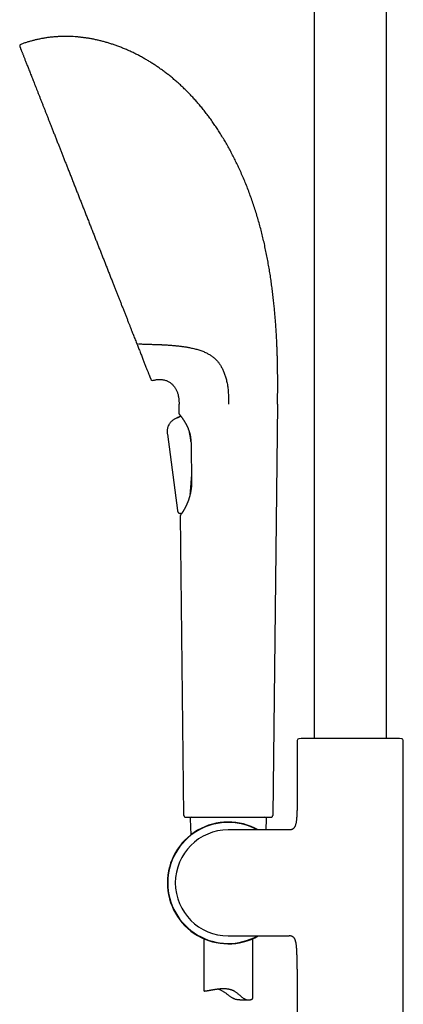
# Model space of a CAD drawing. Header units: millimetres. Extents: x 8 to 839, y 12 to 2009.
# Tile 17 of 22: x 64 to 181, y 1498 to 1798. Entities that reach past the tile are written whole.
import ezdxf

# ---------------------------------------------------------------- set-up
doc = ezdxf.new("R2010")
doc.units = ezdxf.units.MM

msp = doc.modelspace()

# ---------------------------------------------------------------- linework, layer by layer
at = {"color": 7, "linetype": 'Continuous', "lineweight": 30}
for p, q in [((153.48, 1946.72), (153.48, 1579.37)), ((175.48, 1579.37), (175.48, 1946.72)), ((112.38, 1678.38), (112.34, 1681.32)), ((142.34, 1681.32), (140.85, 1555.9)), ((112.89, 1677.6), (111.9, 1677.2)), ((112.06, 1677.27), (112.89, 1677.6)), ((112.89, 1677.63), (112.89, 1677.6)), ((109.1, 1674.74), (109.12, 1674.79)), ((111.9, 1677.2), (111.89, 1677.2)), ((111.9, 1677.2), (112.06, 1677.27)), ((111.9, 1677.2), (111.9, 1677.2)), ((108.77, 1672.2), (111.88, 1648.85)), ((108.77, 1672.2), (111.88, 1648.85)), ((115.54, 1672.55), (115.5, 1672.74)), ((116.12, 1658.69), (116.14, 1659.15)), ((115.76, 1654.12), (115.74, 1653.94)), ((111.88, 1648.85), (111.88, 1648.85)), ((111.88, 1648.85), (111.88, 1648.85)), ((112.7, 1648.03), (112.72, 1648.02)), ((112.75, 1647.43), (112.75, 1647.39)), ((112.93, 1647.68), (112.92, 1647.67)), ((113.83, 1555.9), (112.74, 1647.39)), ((148.33, 1578.82), (148.33, 1561.72)), ((149.48, 1579.37), (148.8, 1579.32)), ((179.49, 1579.37), (149.48, 1579.37)), ((180.17, 1579.32), (179.49, 1579.37)), ((180.63, 1464.18), (180.63, 1578.82)), ((115.71, 1554.88), (115.92, 1550.03)), ((138.82, 1551.55), (138.97, 1554.88)), ((145.34, 1551.55), (127.34, 1551.55)), ((145.91, 1551.55), (145.34, 1551.55)), ((119.84, 1518.43), (119.84, 1502.52)), ((127.34, 1519.25), (145.34, 1519.25)), ((134.84, 1500.31), (134.84, 1518.43)), ((145.34, 1519.25), (145.91, 1519.25)), ((148.33, 1509.08), (148.33, 1464.18)), ((130.88, 1499.72), (133.52, 1499.72))]:
    msp.add_line(p, q, dxfattribs=at)
for centre, radius, start, end in [((64.31, 1790.47), 0.5, 110.6916, 201.48), ((104.23, 1689.02), 0.5, 201.48, 286.4226), ((112.68, 1678.38), 0.3, 180.6825, 220.5574), ((113.04, 1647.4), 0.3, 136.4469, 180.6825), ((148.83, 1578.82), 0.5, 93.928, 180), ((180.13, 1578.82), 0.5, 0, 86.072), ((116.21, 1554.9), 0.5, 90, 182.4813), ((138.47, 1554.9), 0.5, 357.5187, 90), ((127.34, 1535.4), 18.56, 60.5101, 180), ((127.34, 1535.4), 18.44, 61.1532, 180), ((127.34, 1535.4), 16.15, 90, 180), ((127.34, 1535.4), 18.56, 180, 299.5092), ((127.34, 1535.4), 18.44, 180, 298.843), ((127.34, 1535.4), 16.15, 180, 270)]:
    msp.add_arc(centre, radius, start, end, dxfattribs=at)
for points, knots in [([(75.55, 1793.32), (75.18, 1793.29), (74.45, 1793.25), (73.36, 1793.14), (72.28, 1793.01), (71.2, 1792.85), (70.13, 1792.65), (69.08, 1792.43), (68.06, 1792.18), (67.07, 1791.92), (66.08, 1791.62), (65.1, 1791.3), (64.45, 1791.06), (64.13, 1790.94)], [0, 0, 0, 0, 0.093541, 0.186931, 0.280202, 0.373391, 0.466535, 0.559673, 0.647523, 0.735442, 0.823467, 0.91164, 1, 1, 1, 1]), ([(142.11, 1700.19), (142.08, 1700.68), (142.04, 1701.67), (141.95, 1703.16), (141.85, 1704.67), (141.74, 1706.2), (141.62, 1707.76), (141.49, 1709.34), (141.33, 1710.99), (141.15, 1712.71), (140.95, 1714.5), (140.73, 1716.31), (140.48, 1718.13), (140.22, 1719.96), (139.93, 1721.81), (139.61, 1723.66), (139.27, 1725.52), (138.91, 1727.39), (138.52, 1729.25), (138.11, 1731.09), (137.67, 1732.93), (137.2, 1734.76), (136.71, 1736.6), (136.17, 1738.44), (135.61, 1740.29), (135.01, 1742.13), (134.38, 1743.95), (133.72, 1745.75), (133.04, 1747.53), (132.33, 1749.28), (131.6, 1751.02), (130.86, 1752.67), (130.12, 1754.25), (129.39, 1755.75), (128.64, 1757.23), (127.87, 1758.69), (127.07, 1760.14), (126.25, 1761.56), (125.41, 1762.96), (124.56, 1764.31), (123.71, 1765.62), (122.85, 1766.88), (121.98, 1768.12), (121.09, 1769.33), (120.18, 1770.52), (119.25, 1771.68), (118.32, 1772.79), (117.41, 1773.84), (116.51, 1774.83), (115.59, 1775.81), (114.66, 1776.75), (113.71, 1777.68), (112.75, 1778.58), (111.78, 1779.45), (110.8, 1780.3), (109.8, 1781.13), (108.79, 1781.93), (107.77, 1782.7), (106.76, 1783.44), (105.76, 1784.14), (104.77, 1784.8), (103.77, 1785.43), (102.77, 1786.05), (101.72, 1786.66), (100.63, 1787.27), (99.49, 1787.87), (98.34, 1788.44), (97.19, 1788.98), (96.03, 1789.49), (94.86, 1789.97), (93.72, 1790.4), (92.61, 1790.8), (91.53, 1791.16), (90.45, 1791.49), (89.37, 1791.8), (88.28, 1792.08), (87.19, 1792.33), (86.1, 1792.56), (85.01, 1792.76), (83.92, 1792.93), (82.83, 1793.07), (81.74, 1793.19), (80.67, 1793.28), (79.63, 1793.34), (78.6, 1793.37), (77.58, 1793.38), (76.56, 1793.36), (75.88, 1793.33), (75.55, 1793.32)], [0, 0, 0, 0, 0.011552, 0.023308, 0.035259, 0.047394, 0.059702, 0.072173, 0.084798, 0.09885, 0.113062, 0.127421, 0.141914, 0.156529, 0.171254, 0.186076, 0.200985, 0.215968, 0.231015, 0.245845, 0.260717, 0.275621, 0.290549, 0.305763, 0.320986, 0.336209, 0.351425, 0.366627, 0.381537, 0.396419, 0.411268, 0.426077, 0.439261, 0.452404, 0.465502, 0.478552, 0.491549, 0.504491, 0.517373, 0.530194, 0.542251, 0.554248, 0.566183, 0.578054, 0.589861, 0.601601, 0.613275, 0.623916, 0.634501, 0.645029, 0.655502, 0.665918, 0.67628, 0.686588, 0.696841, 0.70704, 0.717185, 0.727277, 0.737316, 0.746734, 0.756104, 0.765429, 0.774708, 0.783941, 0.79414, 0.804285, 0.814374, 0.82441, 0.834391, 0.84432, 0.854197, 0.863207, 0.872173, 0.881099, 0.889984, 0.89883, 0.907638, 0.916408, 0.925143, 0.933844, 0.942511, 0.951148, 0.959755, 0.967846, 0.975913, 0.98396, 0.991989, 1, 1, 1, 1]), ([(63.84, 1790.29), (63.84, 1790.29), (63.84, 1790.28), (63.86, 1790.24), (63.89, 1790.17), (63.92, 1790.08), (63.97, 1789.96), (64.03, 1789.82), (64.1, 1789.64), (64.18, 1789.43), (64.28, 1789.18), (64.39, 1788.9), (64.51, 1788.58), (64.64, 1788.25), (64.78, 1787.9), (64.92, 1787.54), (65.08, 1787.15), (65.24, 1786.73), (65.41, 1786.29), (65.6, 1785.83), (65.79, 1785.32), (66.01, 1784.78), (66.24, 1784.19), (66.49, 1783.57), (66.74, 1782.92), (67, 1782.26), (67.26, 1781.6), (67.52, 1780.94), (67.79, 1780.26), (68.06, 1779.56), (68.35, 1778.84), (68.64, 1778.1), (68.95, 1777.31), (69.28, 1776.47), (69.63, 1775.59), (69.98, 1774.68), (70.35, 1773.76), (70.71, 1772.83), (71.07, 1771.92), (71.42, 1771.03), (71.78, 1770.11), (72.15, 1769.18), (72.52, 1768.24), (72.9, 1767.28), (73.29, 1766.27), (73.71, 1765.22), (74.14, 1764.12), (74.58, 1763), (75.03, 1761.86), (75.46, 1760.75), (75.89, 1759.66), (76.31, 1758.6), (76.74, 1757.52), (77.16, 1756.44), (77.59, 1755.34), (78.03, 1754.24), (78.48, 1753.09), (78.95, 1751.9), (79.43, 1750.66), (79.92, 1749.42), (80.42, 1748.17), (80.9, 1746.95), (81.36, 1745.76), (81.81, 1744.61), (82.27, 1743.46), (82.72, 1742.31), (83.18, 1741.15), (83.63, 1739.99), (84.11, 1738.79), (84.59, 1737.56), (85.09, 1736.28), (85.59, 1735.01), (86.09, 1733.74), (86.58, 1732.51), (87.04, 1731.33), (87.49, 1730.18), (87.94, 1729.05), (88.39, 1727.91), (88.83, 1726.79), (89.27, 1725.66), (89.72, 1724.51), (90.19, 1723.33), (90.66, 1722.13), (91.13, 1720.93), (91.6, 1719.75), (92.04, 1718.62), (92.47, 1717.53), (92.88, 1716.49), (93.29, 1715.46), (93.68, 1714.45), (94.08, 1713.45), (94.47, 1712.46), (94.87, 1711.45), (95.27, 1710.41), (95.69, 1709.37), (96.09, 1708.33), (96.49, 1707.32), (96.75, 1706.66), (96.88, 1706.33)], [0, 0, 0, 0, 0.0099998, 0.019989, 0.0299729, 0.0399567, 0.0499457, 0.059945, 0.0699503, 0.080944, 0.0919307, 0.1029174, 0.113911, 0.1249186, 0.1349271, 0.1449252, 0.1549182, 0.1649112, 0.1749096, 0.1849184, 0.1949314, 0.2059321, 0.216925, 0.2279171, 0.2389153, 0.2499266, 0.2599293, 0.2699204, 0.2799051, 0.2898887, 0.2998764, 0.3098734, 0.3198646, 0.3308364, 0.3417985, 0.3527578, 0.3637213, 0.374696, 0.3846569, 0.3946065, 0.40455, 0.4144927, 0.4244397, 0.4343963, 0.4443565, 0.4552995, 0.4662353, 0.4771709, 0.4881131, 0.499069, 0.5090305, 0.5189819, 0.5289287, 0.5388759, 0.5488288, 0.5587926, 0.5687666, 0.5797277, 0.5906827, 0.6016383, 0.6126017, 0.6235796, 0.6335704, 0.6435518, 0.6535291, 0.6635074, 0.673492, 0.6834881, 0.6934996, 0.7045039, 0.7155021, 0.7265012, 0.7375081, 0.7485298, 0.7585598, 0.7685799, 0.7785952, 0.7886111, 0.7986327, 0.8086652, 0.8187051, 0.8297366, 0.8407604, 0.8517834, 0.8628128, 0.8738555, 0.8838819, 0.8938962, 0.9039035, 0.9139091, 0.9239183, 0.9339363, 0.9440356, 0.9551806, 0.9663424, 0.9775283, 0.9887451, 1, 1, 1, 1]), ([(96.88, 1706.33), (96.99, 1706.04), (97.22, 1705.46), (97.55, 1704.62), (97.84, 1703.88), (98.09, 1703.25), (98.25, 1702.86), (98.34, 1702.61), (98.38, 1702.51), (98.42, 1702.41), (98.46, 1702.32), (98.49, 1702.25), (98.51, 1702.18), (98.54, 1702.11), (98.66, 1701.81), (98.86, 1701.29), (99.15, 1700.57), (99.33, 1700.1), (99.42, 1699.87)], [0, 0, 0, 0, 0.1244691, 0.2488479, 0.37319, 0.4552626, 0.5373579, 0.5534879, 0.5696195, 0.5857528, 0.5997428, 0.6108537, 0.6219565, 0.6330512, 0.644138, 0.7636221, 0.8822255, 1, 1, 1, 1]), ([(99.42, 1699.87), (99.51, 1699.66), (99.67, 1699.24), (99.91, 1698.63), (100.14, 1698.06), (100.28, 1697.69), (100.35, 1697.51)], [0, 0, 0, 0, 0.25842, 0.511155, 0.758311, 1, 1, 1, 1]), ([(100.03, 1699.69), (100.43, 1699.67), (101.24, 1699.64), (102.44, 1699.6), (103.65, 1699.55), (104.83, 1699.51), (105.61, 1699.49), (106, 1699.48)], [0, 0, 0, 0, 0.2018508, 0.4045404, 0.6063242, 0.8053124, 1, 1, 1, 1]), ([(106, 1699.48), (106.11, 1699.47), (106.32, 1699.47), (106.61, 1699.46), (106.87, 1699.44), (107.03, 1699.44), (107.1, 1699.43)], [0, 0, 0, 0, 0.291192, 0.577796, 0.793198, 1, 1, 1, 1]), ([(107.1, 1699.43), (107.47, 1699.42), (108.19, 1699.38), (109.26, 1699.31), (110.33, 1699.23), (111.38, 1699.13), (112.43, 1699.02), (113.46, 1698.89), (114.49, 1698.73), (115.38, 1698.58), (116.15, 1698.42), (116.79, 1698.28), (117.43, 1698.12), (118.06, 1697.94), (118.67, 1697.75), (119.27, 1697.54), (119.86, 1697.31), (120.39, 1697.07), (120.89, 1696.82), (121.35, 1696.57), (121.8, 1696.3), (122.23, 1696.01), (122.65, 1695.71), (123.04, 1695.38), (123.42, 1695.04), (123.75, 1694.71), (124.05, 1694.38), (124.3, 1694.06), (124.56, 1693.73), (124.72, 1693.5), (124.79, 1693.38)], [0, 0, 0, 0, 0.05141, 0.102829, 0.154247, 0.205655, 0.25745, 0.309262, 0.361068, 0.412855, 0.447142, 0.481439, 0.515733, 0.550016, 0.584537, 0.619057, 0.6532, 0.687342, 0.716361, 0.745405, 0.774454, 0.803488, 0.832498, 0.860119, 0.88775, 0.915366, 0.936518, 0.95769, 0.978855, 1, 1, 1, 1]), ([(142.34, 1681.32), (142.34, 1681.56), (142.35, 1682.05), (142.36, 1682.8), (142.37, 1683.59), (142.37, 1684.4), (142.38, 1685.25), (142.38, 1686.12), (142.39, 1686.99), (142.39, 1687.88), (142.39, 1688.79), (142.38, 1689.72), (142.37, 1690.72), (142.36, 1691.78), (142.34, 1692.91), (142.32, 1694.06), (142.29, 1695.24), (142.26, 1696.45), (142.21, 1697.67), (142.17, 1698.93), (142.13, 1699.77), (142.11, 1700.19)], [0, 0, 0, 0, 0.0379247, 0.0776925, 0.119257, 0.1625724, 0.2075925, 0.2542714, 0.2997611, 0.3466465, 0.3948893, 0.4444514, 0.495295, 0.5535069, 0.6132155, 0.6743688, 0.7369148, 0.8008021, 0.8659793, 0.9323955, 1, 1, 1, 1]), ([(100.35, 1697.51), (100.44, 1697.29), (100.61, 1696.85), (100.86, 1696.22), (101.1, 1695.6), (101.33, 1695.02), (101.55, 1694.46), (101.76, 1693.92), (101.97, 1693.4), (102.17, 1692.88), (102.37, 1692.38), (102.55, 1691.91), (102.72, 1691.48), (102.88, 1691.08), (103.02, 1690.73), (103.14, 1690.42), (103.25, 1690.14), (103.35, 1689.88), (103.44, 1689.65), (103.52, 1689.45), (103.59, 1689.27), (103.65, 1689.11), (103.7, 1688.99), (103.74, 1688.9), (103.76, 1688.85), (103.76, 1688.84), (103.76, 1688.83)], [0, 0, 0, 0, 0.039793, 0.079555, 0.11931, 0.159079, 0.198886, 0.238753, 0.278618, 0.322415, 0.366197, 0.409994, 0.453834, 0.497747, 0.537691, 0.577585, 0.617448, 0.657305, 0.697176, 0.737085, 0.777524, 0.822103, 0.866609, 0.911073, 0.955526, 1, 1, 1, 1]), ([(124.79, 1693.38), (124.88, 1693.25), (125.06, 1692.97), (125.31, 1692.53), (125.55, 1692.06), (125.78, 1691.56), (126, 1691.03), (126.21, 1690.48), (126.41, 1689.9), (126.59, 1689.3), (126.76, 1688.67), (126.91, 1688), (127.05, 1687.29), (127.17, 1686.54), (127.26, 1685.78), (127.32, 1685.01), (127.37, 1684.17), (127.4, 1683.26), (127.41, 1682.29), (127.41, 1681.64), (127.41, 1681.32)], [0, 0, 0, 0, 0.04407, 0.0885, 0.133587, 0.179524, 0.22645, 0.274428, 0.323462, 0.373507, 0.424479, 0.476254, 0.535003, 0.594314, 0.653929, 0.713579, 0.772995, 0.850043, 0.925815, 1, 1, 1, 1]), ([(104.37, 1688.54), (104.52, 1688.58), (104.83, 1688.66), (105.28, 1688.75), (105.72, 1688.81), (106.16, 1688.84), (106.58, 1688.85), (106.99, 1688.82), (107.41, 1688.77), (107.84, 1688.68), (108.26, 1688.55), (108.67, 1688.4), (109.06, 1688.21), (109.43, 1688), (109.79, 1687.75), (110.12, 1687.49), (110.42, 1687.2), (110.7, 1686.89), (110.96, 1686.56), (111.2, 1686.22), (111.41, 1685.85), (111.6, 1685.46), (111.77, 1685.05), (111.91, 1684.64), (112.03, 1684.22), (112.12, 1683.8), (112.2, 1683.35), (112.26, 1682.88), (112.3, 1682.38), (112.33, 1681.86), (112.34, 1681.51), (112.34, 1681.32)], [0, 0, 0, 0, 0.037034, 0.072887, 0.107662, 0.141462, 0.174392, 0.206552, 0.238042, 0.273017, 0.307393, 0.3413, 0.374862, 0.408195, 0.441408, 0.474602, 0.506727, 0.538999, 0.571489, 0.604263, 0.637385, 0.670916, 0.705053, 0.74011, 0.772631, 0.806363, 0.84151, 0.878268, 0.916822, 0.957345, 1, 1, 1, 1]), ([(112.43, 1678.21), (112.43, 1678.21), (112.43, 1678.2), (112.45, 1678.18), (112.48, 1678.14), (112.52, 1678.09), (112.56, 1678.04), (112.61, 1677.98), (112.67, 1677.91), (112.73, 1677.83), (112.79, 1677.75), (112.86, 1677.66), (112.93, 1677.56), (113.01, 1677.46), (113.1, 1677.35), (113.19, 1677.22), (113.29, 1677.08), (113.4, 1676.92), (113.53, 1676.74), (113.65, 1676.56), (113.77, 1676.38), (113.88, 1676.2), (114, 1676.01), (114.11, 1675.83), (114.22, 1675.65), (114.3, 1675.5), (114.37, 1675.37), (114.43, 1675.27), (114.48, 1675.18), (114.52, 1675.1), (114.55, 1675.05), (114.56, 1675.02), (114.58, 1674.98), (114.6, 1674.94), (114.64, 1674.87), (114.69, 1674.76), (114.76, 1674.63), (114.83, 1674.48), (114.9, 1674.32), (114.98, 1674.15), (115.07, 1673.95), (115.16, 1673.73), (115.25, 1673.49), (115.35, 1673.22), (115.45, 1672.92), (115.54, 1672.59), (115.64, 1672.24), (115.72, 1671.88), (115.79, 1671.52), (115.85, 1671.15), (115.9, 1670.77), (115.94, 1670.37), (115.97, 1669.98), (115.97, 1669.72), (115.98, 1669.6)], [0, 0, 0, 0, 0.0296545, 0.0576717, 0.0840613, 0.1088281, 0.1319717, 0.1534934, 0.177092, 0.1994431, 0.2205689, 0.2404684, 0.2615959, 0.2817303, 0.3027652, 0.3248458, 0.3479733, 0.3721995, 0.3977036, 0.4244966, 0.4453426, 0.466905, 0.4890604, 0.5101026, 0.5294898, 0.5472227, 0.5580218, 0.5681026, 0.5773396, 0.5847846, 0.5892411, 0.5924723, 0.5948987, 0.5985534, 0.6054865, 0.6149125, 0.6268284, 0.6412307, 0.6545392, 0.6694299, 0.6858968, 0.703935, 0.7235409, 0.744712, 0.7674474, 0.7917485, 0.8176191, 0.8450495, 0.8691034, 0.8942542, 0.9205062, 0.9478579, 0.9763317, 1, 1, 1, 1]), ([(111.9, 1677.2), (111.8, 1677.16), (111.61, 1677.08), (111.33, 1676.96), (111.04, 1676.81), (110.76, 1676.65), (110.48, 1676.45), (110.22, 1676.23), (109.97, 1676), (109.74, 1675.74), (109.52, 1675.47), (109.33, 1675.18), (109.16, 1674.88), (109.01, 1674.57), (108.89, 1674.26), (108.8, 1673.94), (108.74, 1673.63), (108.71, 1673.33), (108.7, 1673.03), (108.71, 1672.75), (108.74, 1672.47), (108.76, 1672.29), (108.77, 1672.2)], [0, 0, 0, 0, 0.047481, 0.095652, 0.14509, 0.196103, 0.248783, 0.303145, 0.355691, 0.409215, 0.463325, 0.517556, 0.571467, 0.624634, 0.67666, 0.727314, 0.776449, 0.824027, 0.869423, 0.913653, 0.957045, 1, 1, 1, 1]), ([(109.15, 1674.84), (109.14, 1674.83), (109.1, 1674.76), (109.07, 1674.69), (109.05, 1674.63)], [0, 0, 0, 0, 0.197651, 1, 1, 1, 1]), ([(109.3, 1675.12), (109.29, 1675.1), (109.25, 1675.04), (109.22, 1674.98), (109.2, 1674.94)], [0, 0, 0, 0, 0.371405, 1, 1, 1, 1]), ([(115.97, 1669.94), (115.96, 1669.98), (115.94, 1670.19), (115.89, 1670.56), (115.82, 1671.04), (115.74, 1671.52), (115.65, 1672), (115.59, 1672.34), (115.55, 1672.53), (115.54, 1672.55)], [0, 0, 0, 0, 0.0479109, 0.2269577, 0.4106024, 0.5942443, 0.7802091, 0.966171, 1, 1, 1, 1]), ([(115.98, 1669.6), (116, 1667.86), (116.06, 1664.02), (116.13, 1660.17), (116.16, 1658.07)], [0, 0, 0, 0, 0.451909, 1, 1, 1, 1]), ([(116.16, 1658.07), (116.16, 1657.99), (116.16, 1657.8), (116.16, 1657.52), (116.15, 1657.23), (116.15, 1656.97), (116.13, 1656.73), (116.12, 1656.52), (116.11, 1656.34), (116.09, 1656.18), (116.08, 1656.04), (116.07, 1655.93), (116.06, 1655.84), (116.05, 1655.77), (116.05, 1655.71), (116.04, 1655.65), (116.03, 1655.59), (116.02, 1655.51), (116.01, 1655.39), (115.98, 1655.24), (115.95, 1655.03), (115.91, 1654.79), (115.87, 1654.52), (115.81, 1654.24), (115.75, 1653.98), (115.7, 1653.74), (115.64, 1653.52), (115.59, 1653.31), (115.54, 1653.12), (115.48, 1652.94), (115.43, 1652.75), (115.37, 1652.58), (115.32, 1652.41), (115.27, 1652.26), (115.22, 1652.12), (115.18, 1651.99), (115.14, 1651.89), (115.1, 1651.78), (115.05, 1651.66), (115, 1651.52), (114.94, 1651.36), (114.87, 1651.19), (114.79, 1651.02), (114.72, 1650.84), (114.64, 1650.67), (114.57, 1650.51), (114.49, 1650.35), (114.42, 1650.2), (114.35, 1650.05), (114.28, 1649.92), (114.22, 1649.81), (114.17, 1649.71), (114.13, 1649.64), (114.09, 1649.56), (114.05, 1649.48), (113.99, 1649.38), (113.92, 1649.25), (113.84, 1649.11), (113.76, 1648.98), (113.69, 1648.86), (113.62, 1648.75), (113.55, 1648.63), (113.47, 1648.51), (113.38, 1648.37), (113.3, 1648.24), (113.21, 1648.12), (113.14, 1648.01), (113.07, 1647.92), (113.01, 1647.84), (112.96, 1647.77), (112.93, 1647.73), (112.9, 1647.69), (112.89, 1647.68), (112.88, 1647.67), (112.89, 1647.67), (112.89, 1647.67)], [0, 0, 0, 0, 0.015942, 0.036648, 0.055668, 0.073005, 0.08866, 0.102399, 0.114517, 0.125015, 0.133893, 0.142015, 0.148045, 0.152397, 0.155777, 0.159607, 0.16396, 0.169202, 0.175383, 0.186994, 0.200923, 0.217173, 0.236959, 0.256417, 0.274653, 0.291667, 0.307458, 0.322535, 0.336296, 0.349425, 0.363177, 0.377583, 0.389359, 0.401461, 0.412567, 0.422204, 0.430373, 0.438526, 0.448154, 0.459457, 0.472436, 0.487054, 0.502241, 0.51751, 0.53286, 0.547523, 0.56226, 0.57707, 0.591778, 0.605115, 0.616832, 0.626394, 0.634514, 0.64179, 0.650336, 0.660339, 0.67773, 0.695092, 0.711366, 0.726553, 0.741261, 0.757186, 0.776883, 0.798281, 0.821381, 0.846064, 0.87053, 0.894171, 0.916987, 0.938977, 0.960143, 0.970528, 0.982185, 0.995528, 1, 1, 1, 1]), ([(115.76, 1654.12), (115.78, 1654.3), (115.81, 1654.67), (115.86, 1655.24), (115.91, 1655.82), (115.96, 1656.41), (116, 1657), (116.05, 1657.58), (116.08, 1658.14), (116.11, 1658.51), (116.12, 1658.69)], [0, 0, 0, 0, 0.125925, 0.251961, 0.377929, 0.50658, 0.635296, 0.763971, 0.881968, 1, 1, 1, 1]), ([(111.88, 1648.85), (111.88, 1648.8), (111.9, 1648.7), (111.93, 1648.55), (111.99, 1648.42), (112.05, 1648.31), (112.13, 1648.23), (112.22, 1648.16), (112.32, 1648.1), (112.42, 1648.06), (112.54, 1648.03), (112.66, 1648.02), (112.79, 1648.03), (112.92, 1648.05), (113, 1648.07), (113.04, 1648.08)], [0, 0, 0, 0, 0.0950209, 0.188426, 0.2797908, 0.3475294, 0.4151956, 0.4834105, 0.5525535, 0.62281, 0.6941496, 0.7663861, 0.8393274, 0.937181, 1, 1, 1, 1]), ([(112.9, 1647.7), (112.9, 1647.69), (112.89, 1647.68), (112.87, 1647.65), (112.85, 1647.64), (112.85, 1647.63)], [0, 0, 0, 0, 0.0300748, 0.4969727, 1, 1, 1, 1]), ([(113.04, 1648.08), (113.04, 1648.08), (113.01, 1647.97), (112.97, 1647.86), (112.94, 1647.75)], [0, 0, 0, 0, 0.008624, 1, 1, 1, 1]), ([(148.33, 1561.72), (148.33, 1561.29), (148.33, 1560.42), (148.31, 1559.13), (148.29, 1558.06), (148.26, 1557.23), (148.24, 1556.64), (148.21, 1556.07), (148.17, 1555.5), (148.13, 1555.01), (148.09, 1554.58), (148.04, 1554.22), (147.99, 1553.88), (147.93, 1553.55), (147.86, 1553.24), (147.77, 1552.96), (147.67, 1552.69), (147.56, 1552.45), (147.43, 1552.24), (147.28, 1552.05), (147.1, 1551.89), (146.91, 1551.77), (146.69, 1551.67), (146.45, 1551.6), (146.19, 1551.56), (146.01, 1551.56), (145.91, 1551.55)], [0, 0, 0, 0, 0.114314, 0.229332, 0.343375, 0.396316, 0.448495, 0.499724, 0.54971, 0.598068, 0.631203, 0.663182, 0.693887, 0.723216, 0.751083, 0.777432, 0.80226, 0.825632, 0.847699, 0.868725, 0.889127, 0.909441, 0.93022, 0.951966, 0.975109, 1, 1, 1, 1]), ([(113.83, 1555.9), (113.84, 1555.86), (113.84, 1555.79), (113.88, 1555.69), (113.94, 1555.59), (114.02, 1555.51), (114.12, 1555.45), (114.22, 1555.41), (114.3, 1555.41), (114.33, 1555.4)], [0, 0, 0, 0, 0.131153, 0.270677, 0.415861, 0.563217, 0.715742, 0.862399, 1, 1, 1, 1]), ([(114.33, 1555.4), (114.34, 1555.4), (114.34, 1555.4), (114.39, 1555.4), (114.47, 1555.4), (114.58, 1555.4), (114.72, 1555.4), (114.89, 1555.4), (115.09, 1555.4), (115.32, 1555.4), (115.58, 1555.4), (115.87, 1555.4), (116.18, 1555.4), (116.52, 1555.4), (116.89, 1555.4), (117.28, 1555.4), (117.7, 1555.4), (118.14, 1555.4), (118.6, 1555.4), (119.09, 1555.4), (119.59, 1555.4), (120.11, 1555.4), (120.65, 1555.4), (121.21, 1555.4), (121.78, 1555.4), (122.36, 1555.4), (122.96, 1555.4), (123.56, 1555.4), (124.18, 1555.4), (124.8, 1555.4), (125.43, 1555.4), (126.06, 1555.4), (126.7, 1555.4), (127.34, 1555.4), (127.98, 1555.4), (128.62, 1555.4), (129.25, 1555.4), (129.88, 1555.4), (130.5, 1555.4), (131.12, 1555.4), (131.72, 1555.4), (132.32, 1555.4), (132.9, 1555.4), (133.47, 1555.4), (134.03, 1555.4), (134.57, 1555.4), (135.09, 1555.4), (135.59, 1555.4), (136.08, 1555.4), (136.54, 1555.4), (136.98, 1555.4), (137.4, 1555.4), (137.79, 1555.4), (138.16, 1555.4), (138.5, 1555.4), (138.81, 1555.4), (139.1, 1555.4), (139.36, 1555.4), (139.59, 1555.4), (139.79, 1555.4), (139.96, 1555.4), (140.1, 1555.4), (140.21, 1555.4), (140.29, 1555.4), (140.34, 1555.4), (140.34, 1555.4), (140.35, 1555.4)], [0, 0, 0, 0, 0.015645, 0.031251, 0.046855, 0.062495, 0.078144, 0.093753, 0.109358, 0.124999, 0.140652, 0.156263, 0.17187, 0.187512, 0.20316, 0.218767, 0.234369, 0.250005, 0.26565, 0.281255, 0.296856, 0.312493, 0.328141, 0.343748, 0.359351, 0.37499, 0.390639, 0.406247, 0.421851, 0.43749, 0.453139, 0.468745, 0.484349, 0.499986, 0.515634, 0.531241, 0.546845, 0.562484, 0.578133, 0.593741, 0.609345, 0.624984, 0.640632, 0.656239, 0.671842, 0.68748, 0.703126, 0.71873, 0.734331, 0.749966, 0.765613, 0.78122, 0.796824, 0.812463, 0.828115, 0.843727, 0.859335, 0.874977, 0.890627, 0.906235, 0.921839, 0.937477, 0.953129, 0.968741, 0.984353, 1, 1, 1, 1]), ([(140.35, 1555.4), (140.38, 1555.41), (140.45, 1555.41), (140.55, 1555.44), (140.65, 1555.5), (140.74, 1555.58), (140.8, 1555.68), (140.84, 1555.79), (140.84, 1555.86), (140.85, 1555.9)], [0, 0, 0, 0, 0.1311525, 0.2706766, 0.4158605, 0.5632174, 0.7157419, 0.862399, 1, 1, 1, 1]), ([(148.33, 1509.08), (148.33, 1509.52), (148.33, 1510.38), (148.31, 1511.68), (148.29, 1512.75), (148.26, 1513.57), (148.24, 1514.16), (148.21, 1514.74), (148.17, 1515.31), (148.13, 1515.8), (148.09, 1516.23), (148.04, 1516.59), (147.99, 1516.93), (147.93, 1517.26), (147.86, 1517.56), (147.77, 1517.85), (147.67, 1518.12), (147.56, 1518.36), (147.43, 1518.57), (147.28, 1518.76), (147.1, 1518.91), (146.91, 1519.04), (146.69, 1519.14), (146.45, 1519.21), (146.19, 1519.25), (146.01, 1519.25), (145.91, 1519.25)], [0, 0, 0, 0, 0.114317, 0.2293357, 0.3433792, 0.3963205, 0.4484993, 0.4997282, 0.549714, 0.5980713, 0.6312058, 0.6631841, 0.6938886, 0.7232163, 0.7510824, 0.7774313, 0.8022582, 0.82563, 0.847697, 0.8687226, 0.8891245, 0.9094392, 0.9302188, 0.9519651, 0.9751085, 1, 1, 1, 1]), ([(119.84, 1502.52), (119.84, 1502.51), (119.84, 1502.5), (119.86, 1502.48), (119.89, 1502.47), (119.93, 1502.46), (119.98, 1502.46), (120.05, 1502.45), (120.13, 1502.46), (120.22, 1502.46), (120.33, 1502.47), (120.45, 1502.48), (120.57, 1502.5), (120.71, 1502.52), (120.85, 1502.54), (121.01, 1502.57), (121.18, 1502.6), (121.36, 1502.63), (121.55, 1502.66), (121.74, 1502.7), (121.95, 1502.74), (122.17, 1502.78), (122.39, 1502.82), (122.63, 1502.86), (122.87, 1502.9), (123.12, 1502.94), (123.38, 1502.99), (123.65, 1503.03), (123.93, 1503.07), (124.21, 1503.1), (124.5, 1503.14), (124.8, 1503.17), (125.11, 1503.19), (125.42, 1503.21), (125.74, 1503.22), (126.1, 1503.21), (126.49, 1503.2), (126.85, 1503.16), (127.14, 1503.12), (127.36, 1503.09), (127.57, 1503.04), (127.79, 1502.99), (128, 1502.93), (128.2, 1502.87), (128.41, 1502.79), (128.61, 1502.71), (128.8, 1502.62), (129, 1502.52), (129.19, 1502.41), (129.42, 1502.27), (129.68, 1502.09), (129.98, 1501.87), (130.26, 1501.64), (130.54, 1501.4), (130.82, 1501.17), (131.09, 1500.94), (131.36, 1500.71), (131.63, 1500.5), (131.9, 1500.3), (132.12, 1500.15), (132.3, 1500.05), (132.44, 1499.98), (132.58, 1499.92), (132.71, 1499.87), (132.84, 1499.82), (133.01, 1499.78), (133.21, 1499.74), (133.45, 1499.72), (133.65, 1499.72), (133.81, 1499.74), (133.94, 1499.76), (134.07, 1499.79), (134.18, 1499.82), (134.29, 1499.86), (134.39, 1499.9), (134.48, 1499.95), (134.56, 1499.99), (134.63, 1500.04), (134.69, 1500.09), (134.74, 1500.14), (134.78, 1500.18), (134.81, 1500.22), (134.83, 1500.26), (134.84, 1500.29), (134.84, 1500.31), (134.84, 1500.31)], [0, 0, 0, 0, 0.009306, 0.022682, 0.035122, 0.047585, 0.060223, 0.072861, 0.085594, 0.098327, 0.111243, 0.124184, 0.136346, 0.148528, 0.16087, 0.173211, 0.185637, 0.198063, 0.21065, 0.223259, 0.235682, 0.248124, 0.260723, 0.273321, 0.286003, 0.298685, 0.311528, 0.324393, 0.337238, 0.350106, 0.363168, 0.376229, 0.389402, 0.402573, 0.415969, 0.429401, 0.446957, 0.464731, 0.473679, 0.482628, 0.491694, 0.500779, 0.509553, 0.518344, 0.527274, 0.536204, 0.54521, 0.554215, 0.563362, 0.572525, 0.588023, 0.603564, 0.619195, 0.634846, 0.650673, 0.666518, 0.682436, 0.698392, 0.713936, 0.729672, 0.737603, 0.745533, 0.753592, 0.761673, 0.769443, 0.777232, 0.793061, 0.809017, 0.825213, 0.836167, 0.847145, 0.85827, 0.869395, 0.880591, 0.891788, 0.903114, 0.914455, 0.926013, 0.937587, 0.949285, 0.960982, 0.972749, 0.984515, 0.996415, 1, 1, 1, 1]), ([(130.88, 1499.72), (130.86, 1499.72), (130.77, 1499.72), (130.58, 1499.73), (130.31, 1499.75), (130, 1499.8), (129.68, 1499.87), (129.37, 1499.96), (129.06, 1500.09), (128.77, 1500.23), (128.47, 1500.4), (128.17, 1500.59), (127.86, 1500.81), (127.53, 1501.04), (127.22, 1501.28), (126.9, 1501.53), (126.58, 1501.77), (126.25, 1502.01), (125.92, 1502.24), (125.57, 1502.45), (125.27, 1502.61), (125.01, 1502.73), (124.82, 1502.81), (124.63, 1502.88), (124.44, 1502.95), (124.24, 1503), (124.08, 1503.05), (123.99, 1503.07), (123.96, 1503.07)], [0, 0, 0, 0, 0.00824, 0.036456, 0.077847, 0.119766, 0.161981, 0.204833, 0.246235, 0.288151, 0.330288, 0.372823, 0.421998, 0.471293, 0.520837, 0.570442, 0.62061, 0.670856, 0.721431, 0.772201, 0.82501, 0.85185, 0.878689, 0.905752, 0.932816, 0.960304, 0.987849, 1, 1, 1, 1])]:
    msp.add_open_spline(points, degree=3, knots=knots, dxfattribs=at)

doc.saveas('drawing.dxf')
